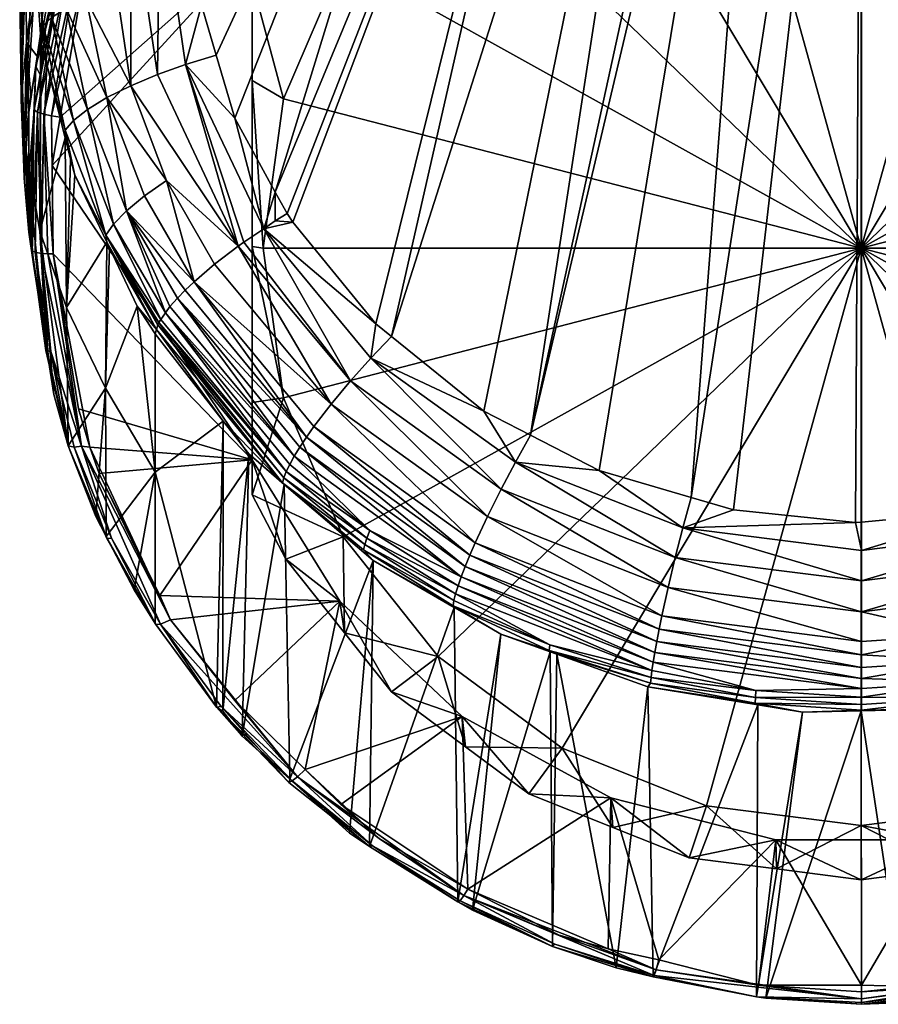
# Model space of a CAD drawing. Extents: x -0.027 to 0.027, y -0.227 to 0.027.
# Tile 1 of 77: x -0.015 to 0, y -0.227 to -0.209. Entities that reach past the tile are written whole.
import ezdxf

# ---------------------------------------------------------------- set-up
doc = ezdxf.new("R2010")
doc.units = 0
doc.layers.add('mesh', color=7, linetype='CONTINUOUS')

msp = doc.modelspace()

# ---------------------------------------------------------------- meshes
at = {"layer": 'mesh'}
mesh = msp.add_polyface(dxfattribs=at)
corners = [(-0.007209, -0.203436, 0.155577), (-0.006002, -0.203299, 0.153022), (-0.004487, -0.202693, 0.152859), (-0.007147, -0.204147, 0.153251), (-0.008487, -0.20514, 0.153519), (-0.009417, -0.205514, 0.15614), (-0.009336, -0.206208, 0.153807), (-0.010394, -0.207539, 0.154166), (-0.007639, -0.20614, 0.153071), (-0.005402, -0.204483, 0.152624), (-0.002797, -0.203441, 0.152343), (-0.003108, -0.202141, 0.15271), (-0.000002, -0.203086, 0.152247), (-0.000002, -0.213513, 0.15506), (-0.010086, -0.202431, 0.155313), (-0.011512, -0.203858, 0.155699), (-0.011687, -0.203183, 0.156492), (-0.011629, -0.203375, 0.155973), (-0.01085, -0.202418, 0.155717), (-0.009984, -0.201459, 0.156042), (-0.011657, -0.20305, 0.157071), (-0.010418, -0.201367, 0.157685), (-0.012184, -0.203183, 0.158524), (-0.007728, -0.198199, 0.178563), (-0.012173, -0.206312, 0.180594), (-0.012185, -0.204754, 0.18017), (-0.010266, -0.213043, 0.18239), (-0.01037, -0.212885, 0.182348), (-0.004638, -0.198173, 0.178669), (-0.011799, -0.204269, 0.15581), (-0.01266, -0.205504, 0.156144), (-0.010189, -0.20233, 0.155292), (-0.011299, -0.202987, 0.155727), (-0.012109, -0.203973, 0.156055), (-0.012046, -0.204068, 0.155874), (-0.010333, -0.202156, 0.155358), (-0.011938, -0.204166, 0.155811), (-0.010389, -0.202047, 0.155539), (-0.011916, -0.209122, 0.181345), (-0.012115, -0.206946, 0.180763), (-0.006183, -0.198186, 0.178616), (-0.011648, -0.210025, 0.181585), (-0.001891, -0.198149, 0.178763), (-0.005972, -0.216889, 0.183414), (-0.003092, -0.198159, 0.178721), (-0.001547, -0.19815, 0.178757), (0, -0.198156, 0.178733), (-0.003071, -0.218013, 0.183714)]
mesh.append_faces([[corners[k] for k in face] for face in [(0, 1, 2, 2), (0, 3, 1, 1), (0, 4, 3, 3), (5, 4, 0, 0), (6, 5, 7, 7), (6, 4, 5, 5), (8, 4, 6, 6), (9, 4, 8, 8), (9, 3, 4, 4), (9, 1, 3, 3), (10, 1, 9, 9), (10, 2, 1, 1), (10, 11, 2, 2), (12, 11, 10, 10), (13, 10, 9, 9), (13, 12, 10, 10), (14, 5, 0, 0), (15, 5, 14, 14), (16, 17, 18, 18), (19, 20, 16, 16), (21, 22, 20, 20), (23, 24, 25, 25), (26, 27, 28, 28), (5, 29, 30, 30), (15, 29, 5, 5), (15, 14, 31, 31), (17, 32, 18, 18), (17, 33, 32, 32), (34, 31, 35, 35), (36, 31, 34, 34), (29, 31, 36, 36), (29, 15, 31, 31), (35, 32, 34, 34), (37, 18, 32, 32), (23, 38, 39, 39), (40, 41, 38, 38), (42, 43, 44, 44), (45, 43, 42, 42), (46, 47, 45, 45)]])
mesh = msp.add_polyface(dxfattribs=at)
corners = [(-0.010394, -0.207539, 0.154166), (-0.011002, -0.208068, 0.156829), (-0.011002, -0.208702, 0.15448), (-0.009417, -0.205514, 0.15614), (-0.010802, -0.213513, 0.15506), (-0.011002, -0.21048, 0.154737), (-0.011002, -0.213483, 0.155172), (-0.010434, -0.210814, 0.154332), (-0.009355, -0.208299, 0.153654), (-0.007639, -0.20614, 0.153071), (-0.009336, -0.206208, 0.153807), (-0.000002, -0.213513, 0.15506), (-0.005402, -0.204483, 0.152624), (-0.011002, -0.217331, 0.159319), (-0.01266, -0.205504, 0.156144), (-0.010585, -0.213019, 0.182362), (-0.01037, -0.212885, 0.182348), (-0.010266, -0.213043, 0.18239), (-0.012204, -0.210194, 0.181562), (-0.011648, -0.210025, 0.181585), (-0.011311, -0.211159, 0.181887), (-0.010582, -0.212497, 0.182244), (-0.006183, -0.198186, 0.178616), (-0.004638, -0.198173, 0.178669), (-0.00877, -0.214876, 0.182878), (-0.009223, -0.215905, 0.182912), (-0.011149, -0.213399, 0.182292), (-0.010792, -0.213158, 0.182336), (-0.01125, -0.213475, 0.182249), (-0.008483, -0.215107, 0.182939), (-0.003092, -0.198159, 0.178721), (-0.006818, -0.216453, 0.183298), (-0.005972, -0.216889, 0.183414), (-0.001547, -0.19815, 0.178757), (-0.004732, -0.217528, 0.183585), (-0.003071, -0.218013, 0.183714), (0, -0.198156, 0.178733), (-0.00231, -0.218235, 0.183773)]
mesh.append_faces([[corners[k] for k in face] for face in [(0, 1, 2, 2), (0, 3, 1, 1), (4, 5, 6, 6), (7, 5, 4, 4), (7, 2, 5, 5), (8, 2, 7, 7), (8, 0, 2, 2), (9, 0, 8, 8), (9, 10, 0, 0), (11, 8, 7, 7), (11, 9, 8, 8), (12, 9, 11, 11), (7, 4, 11, 11), (1, 5, 2, 2), (1, 6, 5, 5), (13, 6, 1, 1), (3, 14, 1, 1), (15, 16, 17, 17), (18, 19, 20, 20), (16, 15, 21, 21), (22, 20, 19, 19), (22, 21, 20, 20), (23, 16, 21, 21), (23, 24, 17, 17), (25, 26, 27, 27), (25, 28, 26, 26), (27, 17, 24, 24), (15, 17, 27, 27), (21, 15, 27, 27), (27, 20, 21, 21), (27, 18, 20, 20), (26, 18, 27, 27), (23, 29, 24, 24), (30, 31, 29, 29), (30, 32, 31, 31), (33, 34, 32, 32), (33, 35, 34, 34), (36, 37, 35, 35)]])
mesh = msp.add_polyface(dxfattribs=at)
corners = [(-0.007209, -0.203436, 0.155577), (-0.004487, -0.202693, 0.152859), (-0.004526, -0.201969, 0.155177), (-0.006924, -0.200225, 0.154713), (-0.008078, -0.200935, 0.154907), (-0.005807, -0.199857, 0.154612), (-0.008165, -0.200799, 0.154877), (-0.008177, -0.200182, 0.155708), (-0.007162, -0.199859, 0.155028), (-0.006562, -0.199536, 0.154941), (-0.008144, -0.20039, 0.155171), (-0.006026, -0.199173, 0.155443), (-0.006132, -0.199057, 0.156024), (-0.008166, -0.200047, 0.156285), (-0.008397, -0.200159, 0.156315), (-0.005864, -0.198806, 0.156497), (-0.00829, -0.199883, 0.157002), (-0.008277, -0.199729, 0.157356), (-0.00583, -0.19853, 0.156965), (-0.008256, -0.199531, 0.157684), (-0.005847, -0.198685, 0.156741), (-0.00581, -0.198345, 0.157163), (-0.008227, -0.19928, 0.157971), (-0.004638, -0.198173, 0.178669), (-0.010582, -0.212497, 0.182244), (-0.006183, -0.198186, 0.178616), (-0.005862, -0.199708, 0.154579), (-0.008242, -0.200665, 0.154901), (-0.005937, -0.19949, 0.154635), (-0.007175, -0.199879, 0.154881), (-0.008309, -0.200479, 0.155196), (-0.005968, -0.199375, 0.154744), (-0.006013, -0.199365, 0.154894), (-0.008303, -0.20054, 0.154987), (-0.003457, -0.198574, 0.154676), (-0.003365, -0.199053, 0.154391), (-0.00343, -0.198757, 0.154433), (-0.003092, -0.198159, 0.178721), (-0.008483, -0.215107, 0.182939)]
mesh.append_faces([[corners[k] for k in face] for face in [(0, 1, 2, 2), (0, 3, 4, 4), (2, 3, 0, 0), (2, 5, 3, 3), (6, 4, 3, 3), (7, 8, 9, 9), (7, 10, 8, 8), (11, 7, 9, 9), (11, 12, 7, 7), (7, 13, 14, 14), (12, 13, 7, 7), (15, 13, 12, 12), (16, 13, 15, 15), (16, 14, 13, 13), (17, 18, 19, 19), (20, 18, 17, 17), (17, 16, 20, 20), (21, 22, 19, 19), (23, 24, 25, 25), (26, 27, 6, 6), (3, 5, 26, 26), (6, 3, 26, 26), (27, 26, 28, 28), (29, 10, 30, 30), (29, 8, 10, 10), (31, 8, 29, 29), (31, 9, 8, 8), (32, 9, 31, 31), (29, 27, 28, 28), (29, 33, 27, 27), (31, 34, 32, 32), (5, 35, 26, 26), (33, 29, 30, 30), (28, 31, 29, 29), (28, 36, 31, 31), (11, 9, 32, 32), (30, 10, 7, 7), (37, 38, 23, 23)]])
mesh = msp.add_polyface(dxfattribs=at)
corners = [(0.009412, -0.205524, 0.156105), (0.009332, -0.206208, 0.153807), (0.01039, -0.207539, 0.154166), (0.008483, -0.20514, 0.153519), (0.007205, -0.203443, 0.15555), (0.007143, -0.204147, 0.153251), (0.005998, -0.203299, 0.153022), (0.004522, -0.201974, 0.15516), (0.004483, -0.202693, 0.152859), (0.002793, -0.203441, 0.152343), (0.001526, -0.201941, 0.152656), (-0.000002, -0.203086, 0.152247), (0.003104, -0.202141, 0.15271), (0.005398, -0.204483, 0.152624), (0.007635, -0.20614, 0.153071), (0.009351, -0.208299, 0.153654), (-0.000002, -0.213513, 0.15506), (0.01043, -0.210814, 0.154332), (0.010798, -0.213513, 0.15506), (0.01043, -0.216212, 0.155789), (0.008601, -0.201172, 0.154937), (0.01037, -0.212885, 0.182348), (0.006183, -0.198181, 0.178634), (0.010577, -0.212489, 0.182242), (0.008764, -0.214881, 0.182879), (0.004637, -0.198175, 0.178659), (0.011443, -0.210833, 0.1818), (-0.000105, -0.218468, 0.183834), (0, -0.198156, 0.178733), (-0.000001, -0.218458, 0.183831), (-0.00231, -0.218235, 0.183773), (0.002423, -0.218228, 0.18377), (0.001545, -0.198163, 0.178708), (0.003074, -0.218038, 0.18372), (0.005972, -0.216886, 0.183413), (0.003091, -0.198169, 0.178684), (0.006815, -0.216455, 0.183298), (0.008545, -0.215058, 0.182926)]
mesh.append_faces([[corners[k] for k in face] for face in [(0, 1, 2, 2), (0, 3, 1, 1), (4, 3, 0, 0), (4, 5, 3, 3), (4, 6, 5, 5), (7, 6, 4, 4), (7, 8, 6, 6), (9, 10, 11, 11), (9, 8, 12, 12), (13, 8, 9, 9), (13, 6, 8, 8), (13, 5, 6, 6), (14, 5, 13, 13), (14, 3, 5, 5), (14, 1, 3, 3), (15, 1, 14, 14), (15, 2, 1, 1), (9, 11, 16, 16), (16, 17, 15, 15), (16, 18, 17, 17), (19, 18, 16, 16), (16, 13, 9, 9), (16, 14, 13, 13), (15, 14, 16, 16), (0, 20, 4, 4), (21, 22, 23, 23), (24, 25, 21, 21), (22, 26, 23, 23), (27, 28, 29, 29), (27, 30, 28, 28), (31, 32, 33, 33), (31, 28, 32, 32), (29, 28, 31, 31), (34, 32, 35, 35), (33, 32, 34, 34), (36, 35, 37, 37), (36, 34, 35, 35), (24, 37, 25, 25)]])
mesh = msp.add_polyface(dxfattribs=at)
corners = [(-0.013856, -0.206846, 0.1569), (-0.014355, -0.207911, 0.157734), (-0.014265, -0.208086, 0.157233), (-0.014576, -0.208365, 0.158471), (-0.014871, -0.210062, 0.158923), (-0.014338, -0.207755, 0.15831), (-0.013324, -0.205585, 0.157121), (-0.015039, -0.206712, 0.177693), (-0.015197, -0.20831, 0.167779), (-0.015197, -0.207875, 0.168053), (-0.01519, -0.209407, 0.166799), (-0.013995, -0.20901, 0.180403), (-0.014149, -0.207284, 0.179942), (-0.013699, -0.207163, 0.180298), (-0.014517, -0.207422, 0.179506), (-0.014359, -0.209178, 0.179976), (-0.014784, -0.207569, 0.179018), (-0.014622, -0.209345, 0.179493), (-0.014944, -0.207715, 0.178508), (-0.014779, -0.209503, 0.178987), (-0.014955, -0.207851, 0.178), (-0.014909, -0.208459, 0.178165), (-0.014821, -0.209645, 0.178485), (-0.014584, -0.207444, 0.160543), (-0.015088, -0.208304, 0.164159), (-0.015087, -0.206213, 0.166136), (-0.015074, -0.209789, 0.161681), (-0.014605, -0.206238, 0.162579), (-0.014219, -0.208642, 0.157017), (-0.013394, -0.206229, 0.156455), (-0.014346, -0.208585, 0.157088), (-0.01406, -0.208691, 0.157003), (-0.01321, -0.206344, 0.156377), (-0.014034, -0.20853, 0.156959), (-0.014763, -0.211092, 0.157713), (-0.014455, -0.208503, 0.157272), (-0.013495, -0.206128, 0.156635), (-0.014908, -0.210223, 0.158347), (-0.014718, -0.209459, 0.157601), (-0.015186, -0.209698, 0.166438), (-0.015176, -0.210293, 0.165703)]
mesh.append_faces([[corners[k] for k in face] for face in [(0, 1, 2, 2), (1, 3, 4, 4), (1, 5, 3, 3), (6, 5, 1, 1), (7, 8, 9, 9), (7, 10, 8, 8), (11, 12, 13, 13), (11, 14, 12, 12), (15, 14, 11, 11), (15, 16, 14, 14), (17, 16, 15, 15), (17, 18, 16, 16), (19, 18, 17, 17), (18, 20, 7, 7), (18, 21, 20, 20), (19, 21, 18, 18), (19, 22, 21, 21), (23, 3, 5, 5), (24, 8, 10, 10), (25, 8, 24, 24), (25, 9, 8, 8), (26, 27, 24, 24), (26, 23, 27, 27), (4, 3, 23, 23), (28, 29, 30, 30), (31, 32, 28, 28), (33, 32, 31, 31), (30, 34, 28, 28), (35, 0, 2, 2), (36, 0, 35, 35), (29, 35, 30, 30), (29, 36, 35, 35), (37, 38, 35, 35), (35, 1, 37, 37), (35, 2, 1, 1), (7, 39, 10, 10), (20, 39, 7, 7), (39, 40, 24, 24)]])
mesh = msp.add_polyface(dxfattribs=at)
corners = [(-0.011002, -0.208068, 0.156829), (-0.01307, -0.206408, 0.156387), (-0.014034, -0.20853, 0.156959), (-0.01266, -0.205504, 0.156144), (-0.014611, -0.212017, 0.157898), (-0.011002, -0.217331, 0.159319), (-0.014466, -0.211141, 0.157662), (-0.013579, -0.213503, 0.179504), (-0.013651, -0.216038, 0.170108), (-0.013627, -0.213401, 0.179477), (-0.013506, -0.213074, 0.180474), (-0.012649, -0.214796, 0.180657), (-0.013641, -0.213273, 0.179979), (-0.012728, -0.214979, 0.180159), (-0.012666, -0.206993, 0.180709), (-0.01271, -0.210375, 0.181437), (-0.013194, -0.207065, 0.180555), (-0.012204, -0.210194, 0.181562), (-0.013624, -0.210791, 0.180875), (-0.013193, -0.210577, 0.181206), (-0.012544, -0.212285, 0.181657), (-0.014227, -0.211205, 0.179984), (-0.013974, -0.211005, 0.180458), (-0.013272, -0.212835, 0.180939), (-0.012946, -0.212567, 0.181342), (-0.013699, -0.207163, 0.180298), (-0.013995, -0.20901, 0.180403), (-0.01406, -0.208691, 0.157003), (-0.01321, -0.206344, 0.156377), (-0.012115, -0.206946, 0.180763), (-0.011916, -0.209122, 0.181345), (-0.012045, -0.214117, 0.181751), (-0.012207, -0.21427, 0.181564), (-0.012346, -0.214416, 0.181352), (-0.012489, -0.214566, 0.181133), (-0.012568, -0.214679, 0.180898), (-0.011648, -0.210025, 0.181585), (-0.01125, -0.213475, 0.182249), (-0.01168, -0.213801, 0.182061), (-0.011149, -0.213399, 0.182292)]
mesh.append_faces([[corners[k] for k in face] for face in [(0, 1, 2, 2), (3, 1, 0, 0), (0, 4, 5, 5), (0, 6, 4, 4), (7, 8, 9, 9), (10, 11, 12, 12), (13, 9, 12, 12), (14, 15, 16, 16), (14, 17, 15, 15), (18, 19, 20, 20), (15, 19, 16, 16), (21, 10, 12, 12), (22, 23, 10, 10), (18, 23, 22, 22), (18, 24, 23, 23), (20, 24, 18, 18), (19, 25, 16, 16), (19, 26, 25, 25), (18, 26, 19, 19), (0, 2, 27, 27), (27, 6, 0, 0), (2, 1, 28, 28), (14, 29, 30, 30), (31, 23, 24, 24), (32, 23, 31, 31), (23, 33, 34, 34), (32, 33, 23, 23), (23, 35, 10, 10), (34, 35, 23, 23), (17, 30, 36, 36), (30, 17, 14, 14), (20, 37, 38, 38), (20, 19, 37, 37), (15, 37, 19, 19), (17, 37, 15, 15), (39, 37, 17, 17), (20, 31, 24, 24), (38, 31, 20, 20)]])
mesh = msp.add_polyface(dxfattribs=at)
corners = [(-0.014908, -0.210223, 0.158347), (-0.014825, -0.21038, 0.15785), (-0.014718, -0.209459, 0.157601), (-0.014871, -0.210062, 0.158923), (-0.014994, -0.21077, 0.159111), (-0.014355, -0.207911, 0.157734), (-0.015032, -0.210991, 0.15917), (-0.014955, -0.207851, 0.178), (-0.014909, -0.208459, 0.178165), (-0.015112, -0.211585, 0.166579), (-0.014821, -0.209645, 0.178485), (-0.014809, -0.209811, 0.17853), (-0.014834, -0.213204, 0.167585), (-0.015168, -0.210828, 0.165041), (-0.015176, -0.210293, 0.165703), (-0.014779, -0.209503, 0.178987), (-0.01471, -0.2102, 0.178633), (-0.013624, -0.210791, 0.180875), (-0.014359, -0.209178, 0.179976), (-0.013995, -0.20901, 0.180403), (-0.013974, -0.211005, 0.180458), (-0.014622, -0.209345, 0.179493), (-0.014227, -0.211205, 0.179984), (-0.014375, -0.211381, 0.179483), (-0.014375, -0.211517, 0.17898), (-0.015074, -0.209789, 0.161681), (-0.015121, -0.212054, 0.162797), (-0.015088, -0.208304, 0.164159), (-0.015114, -0.212243, 0.162452), (-0.014584, -0.207444, 0.160543), (-0.01406, -0.208691, 0.157003), (-0.014622, -0.21112, 0.157663), (-0.014466, -0.211141, 0.157662), (-0.014219, -0.208642, 0.157017), (-0.014763, -0.211092, 0.157713), (-0.014346, -0.208585, 0.157088), (-0.014877, -0.211054, 0.157815), (-0.014455, -0.208503, 0.157272), (-0.014939, -0.211012, 0.157948), (-0.015011, -0.213388, 0.159194), (-0.015186, -0.209698, 0.166438), (-0.01519, -0.209407, 0.166799)]
mesh.append_faces([[corners[k] for k in face] for face in [(0, 1, 2, 2), (0, 3, 4, 4), (0, 5, 3, 3), (4, 6, 0, 0), (7, 8, 9, 9), (10, 9, 8, 8), (11, 12, 10, 10), (9, 13, 14, 14), (15, 16, 11, 11), (11, 10, 15, 15), (17, 18, 19, 19), (20, 18, 17, 17), (20, 21, 18, 18), (22, 21, 20, 20), (22, 15, 21, 21), (23, 15, 22, 22), (23, 16, 15, 15), (24, 16, 23, 23), (25, 13, 26, 26), (27, 13, 25, 25), (27, 14, 13, 13), (6, 25, 28, 28), (4, 25, 6, 6), (4, 3, 25, 25), (3, 29, 25, 25), (30, 31, 32, 32), (33, 31, 30, 30), (33, 34, 31, 31), (35, 36, 34, 34), (37, 1, 38, 38), (37, 2, 1, 1), (35, 37, 36, 36), (38, 36, 37, 37), (38, 1, 0, 0), (39, 38, 0, 0), (9, 40, 7, 7), (14, 40, 9, 9), (27, 41, 40, 40)]])
mesh = msp.add_polyface(dxfattribs=at)
corners = [(-0.014611, -0.212017, 0.157898), (-0.014466, -0.211141, 0.157662), (-0.014622, -0.21112, 0.157663), (-0.014908, -0.210223, 0.158347), (-0.015032, -0.210991, 0.15917), (-0.015033, -0.213219, 0.159768), (-0.014821, -0.209645, 0.178485), (-0.014834, -0.213204, 0.167585), (-0.015112, -0.211585, 0.166579), (-0.014351, -0.214579, 0.169138), (-0.014278, -0.211903, 0.179082), (-0.014204, -0.212191, 0.179158), (-0.014375, -0.211517, 0.17898), (-0.01471, -0.2102, 0.178633), (-0.014809, -0.209811, 0.17853), (-0.013627, -0.213401, 0.179477), (-0.015121, -0.212054, 0.162797), (-0.015168, -0.210828, 0.165041), (-0.015114, -0.212243, 0.162452), (-0.014949, -0.213799, 0.158774), (-0.013641, -0.213273, 0.179979), (-0.014375, -0.211381, 0.179483), (-0.014227, -0.211205, 0.179984), (-0.013974, -0.211005, 0.180458), (-0.013506, -0.213074, 0.180474), (-0.015074, -0.209789, 0.161681), (-0.014877, -0.211054, 0.157815), (-0.014973, -0.213558, 0.158605), (-0.014918, -0.213584, 0.158499), (-0.014802, -0.213606, 0.15839), (-0.014763, -0.211092, 0.157713), (-0.014692, -0.213613, 0.15834), (-0.014592, -0.213611, 0.158326), (-0.014939, -0.211012, 0.157948), (-0.01502, -0.212057, 0.158302), (-0.014711, -0.215318, 0.159188), (-0.015011, -0.213388, 0.159194)]
mesh.append_faces([[corners[k] for k in face] for face in [(0, 1, 2, 2), (3, 4, 5, 5), (6, 7, 8, 8), (9, 10, 11, 11), (9, 12, 10, 10), (7, 12, 9, 9), (7, 13, 12, 12), (14, 13, 7, 7), (15, 9, 11, 11), (8, 16, 17, 17), (8, 18, 16, 16), (5, 18, 8, 8), (19, 5, 8, 8), (20, 15, 11, 11), (10, 12, 21, 21), (21, 11, 10, 10), (21, 20, 11, 11), (22, 20, 21, 21), (23, 24, 22, 22), (25, 16, 18, 18), (4, 18, 5, 5), (26, 27, 28, 28), (26, 29, 30, 30), (26, 28, 29, 29), (31, 30, 29, 29), (32, 30, 31, 31), (32, 2, 30, 30), (32, 0, 2, 2), (27, 33, 34, 34), (27, 26, 33, 33), (35, 27, 19, 19), (36, 27, 34, 34), (34, 33, 36, 36), (3, 5, 36, 36), (19, 27, 36, 36), (35, 8, 7, 7), (19, 8, 35, 35), (36, 5, 19, 19)]])
mesh = msp.add_polyface(dxfattribs=at)
corners = [(-0.013627, -0.213401, 0.179477), (-0.013651, -0.216038, 0.170108), (-0.014351, -0.214579, 0.169138), (-0.013075, -0.214559, 0.179782), (-0.013579, -0.213503, 0.179504), (-0.012753, -0.217559, 0.170655), (-0.012753, -0.21506, 0.179916), (-0.014834, -0.213204, 0.167585), (-0.01458, -0.216151, 0.159415), (-0.014676, -0.215539, 0.159248), (-0.013641, -0.213273, 0.179979), (-0.012687, -0.21485, 0.180543), (-0.012701, -0.214895, 0.180408), (-0.012649, -0.214796, 0.180657), (-0.012728, -0.214979, 0.180159), (-0.011002, -0.217331, 0.159319), (-0.014592, -0.213611, 0.158326), (-0.014135, -0.21641, 0.159077), (-0.014611, -0.212017, 0.157898), (-0.01432, -0.217082, 0.159594), (-0.01393, -0.217102, 0.159263), (-0.014083, -0.217089, 0.159287), (-0.014692, -0.213613, 0.15834), (-0.014802, -0.213606, 0.15839), (-0.014636, -0.215375, 0.158916), (-0.014711, -0.215318, 0.159188), (-0.014725, -0.215356, 0.159048), (-0.014213, -0.217105, 0.159383), (-0.014918, -0.213584, 0.158499), (-0.014973, -0.213558, 0.158605), (-0.013541, -0.21875, 0.159825), (-0.013622, -0.218752, 0.159967), (-0.013634, -0.21872, 0.16011), (-0.013823, -0.21836, 0.160014), (-0.013506, -0.213074, 0.180474), (-0.012568, -0.214679, 0.180898)]
mesh.append_faces([[corners[k] for k in face] for face in [(0, 1, 2, 2), (3, 1, 4, 4), (3, 5, 1, 1), (6, 5, 3, 3), (7, 8, 9, 9), (10, 11, 12, 12), (10, 13, 11, 11), (3, 14, 6, 6), (3, 4, 14, 14), (14, 10, 12, 12), (4, 0, 14, 14), (15, 16, 17, 17), (15, 18, 16, 16), (19, 9, 8, 8), (16, 20, 17, 17), (16, 21, 20, 20), (22, 21, 16, 16), (23, 21, 22, 22), (23, 24, 21, 21), (19, 25, 9, 9), (19, 26, 25, 25), (24, 27, 21, 21), (28, 29, 26, 26), (26, 24, 28, 28), (19, 24, 26, 26), (19, 27, 24, 24), (26, 29, 25, 25), (23, 28, 24, 24), (27, 30, 21, 21), (19, 31, 27, 27), (5, 32, 1, 1), (7, 19, 8, 8), (2, 19, 7, 7), (1, 19, 2, 2), (1, 33, 19, 19), (32, 33, 1, 1), (25, 7, 9, 9), (34, 35, 13, 13)]])
mesh = msp.add_polyface(dxfattribs=at)
corners = [(-0.011002, -0.217963, 0.156979), (-0.009355, -0.218726, 0.156467), (-0.010434, -0.216212, 0.155789), (-0.011002, -0.216297, 0.156307), (-0.011002, -0.213483, 0.155172), (-0.010802, -0.213513, 0.15506), (-0.011002, -0.217331, 0.159319), (-0.012753, -0.217559, 0.170655), (-0.012753, -0.21506, 0.179916), (-0.011522, -0.216636, 0.180334), (-0.012728, -0.214979, 0.180159), (-0.010453, -0.217751, 0.180896), (-0.012701, -0.214895, 0.180408), (-0.011061, -0.217226, 0.18049), (-0.010421, -0.217782, 0.180638), (-0.010428, -0.217658, 0.181144), (-0.012687, -0.21485, 0.180543), (-0.010385, -0.217546, 0.18139), (-0.012649, -0.214796, 0.180657), (-0.006754, -0.218359, 0.18328), (-0.009574, -0.216325, 0.182738), (-0.009223, -0.215905, 0.182912), (-0.006974, -0.218833, 0.183015), (-0.009887, -0.216733, 0.182456), (-0.00707, -0.219053, 0.182844), (-0.010022, -0.216924, 0.182277), (-0.01393, -0.217102, 0.159263), (-0.013761, -0.217581, 0.159391), (-0.014135, -0.21641, 0.159077), (-0.012045, -0.214117, 0.181751), (-0.010322, -0.217416, 0.181631), (-0.012568, -0.214679, 0.180898), (-0.010241, -0.217268, 0.181861), (-0.012207, -0.21427, 0.181564), (-0.012346, -0.214416, 0.181352), (-0.010141, -0.217103, 0.182078), (-0.012489, -0.214566, 0.181133), (-0.01125, -0.213475, 0.182249), (-0.01168, -0.213801, 0.182061), (-0.010792, -0.213158, 0.182336), (-0.008855, -0.215497, 0.182977), (-0.00877, -0.214876, 0.182878), (-0.008483, -0.215107, 0.182939)]
mesh.append_faces([[corners[k] for k in face] for face in [(0, 1, 2, 2), (2, 3, 0, 0), (2, 4, 3, 3), (5, 4, 2, 2), (6, 3, 4, 4), (0, 3, 6, 6), (7, 8, 9, 9), (10, 9, 8, 8), (10, 11, 9, 9), (12, 11, 10, 10), (11, 13, 9, 9), (11, 14, 13, 13), (15, 12, 16, 16), (15, 11, 12, 12), (16, 17, 15, 15), (16, 18, 17, 17), (19, 20, 21, 21), (22, 23, 20, 20), (24, 25, 23, 23), (26, 27, 6, 6), (28, 26, 6, 6), (20, 23, 29, 29), (30, 31, 32, 32), (25, 33, 29, 29), (25, 34, 33, 33), (35, 34, 25, 25), (32, 34, 35, 35), (32, 36, 34, 34), (31, 36, 32, 32), (25, 29, 23, 23), (20, 37, 21, 21), (20, 38, 37, 37), (29, 38, 20, 20), (21, 39, 40, 40), (40, 41, 42, 42), (39, 41, 40, 40), (17, 31, 30, 30), (18, 31, 17, 17)]])
mesh = msp.add_polyface(dxfattribs=at)
corners = [(-0.000002, -0.213513, 0.15506), (-0.010434, -0.216212, 0.155789), (-0.009355, -0.218726, 0.156467), (-0.010802, -0.213513, 0.15506), (-0.007224, -0.219444, 0.182441), (-0.007282, -0.219609, 0.182215), (-0.008877, -0.218609, 0.181948), (-0.00893, -0.218746, 0.18171), (-0.007326, -0.219752, 0.181978), (-0.008968, -0.218863, 0.181465), (-0.007356, -0.219873, 0.181734), (-0.007374, -0.219972, 0.181487), (-0.00899, -0.218959, 0.181217), (-0.005623, -0.220678, 0.181948), (-0.003784, -0.22114, 0.182347), (-0.003761, -0.220988, 0.182582), (-0.007153, -0.219258, 0.182652), (-0.003731, -0.220811, 0.182805), (-0.00707, -0.219053, 0.182844), (-0.003695, -0.220612, 0.183012), (-0.006974, -0.218833, 0.183015), (-0.003651, -0.220392, 0.183201), (-0.006754, -0.218359, 0.18328), (-0.003602, -0.220153, 0.183366), (-0.006506, -0.217864, 0.183434), (-0.003488, -0.219637, 0.18362), (-0.006247, -0.217377, 0.183478), (-0.00336, -0.219095, 0.183761), (-0.008855, -0.215497, 0.182977), (-0.006818, -0.216453, 0.183298), (-0.009223, -0.215905, 0.182912), (-0.009574, -0.216325, 0.182738), (-0.009887, -0.216733, 0.182456), (-0.010022, -0.216924, 0.182277), (-0.010141, -0.217103, 0.182078), (-0.010241, -0.217268, 0.181861), (-0.005637, -0.220779, 0.181702), (-0.005621, -0.220803, 0.181442), (-0.00651, -0.220485, 0.181357), (-0.005501, -0.220846, 0.181453), (-0.00735, -0.219999, 0.181228), (-0.008881, -0.224318, 0.16153), (-0.008818, -0.21915, 0.181002), (-0.008483, -0.215107, 0.182939), (-0.005972, -0.216889, 0.183414), (-0.004732, -0.217528, 0.183585)]
mesh.append_faces([[corners[k] for k in face] for face in [(0, 1, 2, 2), (0, 3, 1, 1), (4, 5, 6, 6), (7, 5, 8, 8), (7, 6, 5, 5), (9, 8, 10, 10), (9, 7, 8, 8), (10, 11, 12, 12), (10, 13, 11, 11), (8, 13, 10, 10), (8, 14, 13, 13), (5, 14, 8, 8), (4, 15, 5, 5), (16, 17, 4, 4), (18, 19, 16, 16), (20, 21, 18, 18), (22, 23, 20, 20), (24, 25, 22, 22), (26, 27, 24, 24), (26, 28, 29, 29), (24, 28, 26, 26), (24, 30, 28, 28), (22, 30, 24, 24), (20, 31, 22, 22), (18, 32, 20, 20), (16, 33, 18, 18), (4, 34, 16, 16), (6, 35, 4, 4), (36, 37, 38, 38), (36, 39, 37, 37), (11, 38, 40, 40), (11, 36, 38, 38), (13, 36, 11, 11), (41, 42, 40, 40), (11, 40, 42, 42), (28, 43, 29, 29), (26, 44, 45, 45), (26, 29, 44, 44)]])
mesh = msp.add_polyface(dxfattribs=at)
corners = [(-0.000002, -0.213513, 0.15506), (-0.005402, -0.222543, 0.157497), (-0.002797, -0.223585, 0.157778), (-0.007639, -0.220886, 0.15705), (-0.009355, -0.218726, 0.156467), (-0.003226, -0.21856, 0.183792), (-0.00231, -0.218235, 0.183773), (-0.000105, -0.218468, 0.183834), (-0.003799, -0.221266, 0.182105), (-0.003809, -0.221368, 0.181859), (-0.005637, -0.220779, 0.181702), (-0.001915, -0.221627, 0.182201), (-0.001907, -0.221499, 0.182443), (-0.007282, -0.219609, 0.182215), (-0.003761, -0.220988, 0.182582), (-0.003784, -0.22114, 0.182347), (-0.007224, -0.219444, 0.182441), (-0.003731, -0.220811, 0.182805), (-0.007153, -0.219258, 0.182652), (-0.003695, -0.220612, 0.183012), (-0.00707, -0.219053, 0.182844), (-0.003651, -0.220392, 0.183201), (-0.006974, -0.218833, 0.183015), (-0.003602, -0.220153, 0.183366), (-0.006754, -0.218359, 0.18328), (-0.003488, -0.219637, 0.18362), (-0.006506, -0.217864, 0.183434), (-0.00336, -0.219095, 0.183761), (-0.006247, -0.217377, 0.183478), (-0.004732, -0.217528, 0.183585), (-0.005501, -0.220846, 0.181453), (-0.003855, -0.221435, 0.18161), (-0.005623, -0.220678, 0.181948), (0, -0.221466, 0.182709), (0, -0.221286, 0.182931), (0, -0.221082, 0.183138), (0, -0.220856, 0.183324), (0, -0.220612, 0.183488), (0, -0.220081, 0.183738), (0, -0.219522, 0.183875), (0, -0.21897, 0.183902), (-0.003071, -0.218013, 0.183714)]
mesh.append_faces([[corners[k] for k in face] for face in [(0, 1, 2, 2), (0, 3, 1, 1), (4, 3, 0, 0), (5, 6, 7, 7), (8, 9, 10, 10), (8, 11, 9, 9), (12, 11, 8, 8), (13, 14, 15, 15), (16, 17, 14, 14), (18, 19, 17, 17), (20, 21, 19, 19), (22, 23, 21, 21), (24, 25, 23, 23), (26, 27, 25, 25), (28, 5, 27, 27), (29, 5, 28, 28), (9, 30, 10, 10), (9, 31, 30, 30), (32, 8, 10, 10), (15, 8, 32, 32), (15, 12, 8, 8), (14, 12, 15, 15), (14, 33, 12, 12), (17, 33, 14, 14), (17, 34, 33, 33), (19, 34, 17, 17), (19, 35, 34, 34), (21, 35, 19, 19), (21, 36, 35, 35), (23, 36, 21, 21), (23, 37, 36, 36), (25, 37, 23, 23), (25, 38, 37, 37), (27, 38, 25, 25), (5, 39, 27, 27), (7, 40, 5, 5), (5, 41, 6, 6), (29, 41, 5, 5)]])
mesh = msp.add_polyface(dxfattribs=at)
corners = [(-0.000002, -0.213513, 0.15506), (0.002793, -0.223585, 0.157778), (0.005398, -0.222543, 0.157497), (-0.000002, -0.22394, 0.157874), (-0.002797, -0.223585, 0.157778), (0.007635, -0.220886, 0.15705), (0.002423, -0.218228, 0.18377), (0.003226, -0.21856, 0.183792), (0, -0.21897, 0.183902), (0, -0.219522, 0.183875), (0.00336, -0.219095, 0.183761), (0.001815, -0.220495, 0.183457), (0, -0.220612, 0.183488), (0, -0.220081, 0.183738), (0.003488, -0.219637, 0.18362), (0.001862, -0.220963, 0.183106), (0, -0.221082, 0.183138), (0, -0.220856, 0.183324), (0, -0.221286, 0.182931), (0.001896, -0.221345, 0.182677), (0.003602, -0.220153, 0.183366), (0.004529, -0.221244, 0.181559), (0.003801, -0.221398, 0.1816), (0.0038, -0.221267, 0.182105), (0.003695, -0.220612, 0.183012), (0.003761, -0.220988, 0.182582), (0.001915, -0.221627, 0.182201), (0, -0.22175, 0.182234), (0, -0.221853, 0.181988), (0, -0.221621, 0.182475), (0, -0.221466, 0.182709), (-0.00336, -0.219095, 0.183761), (-0.003226, -0.21856, 0.183792), (-0.000001, -0.218458, 0.183831), (0.003074, -0.218038, 0.18372), (0.004571, -0.217601, 0.183603), (0.001918, -0.221795, 0.181706), (0.001762, -0.221828, 0.181715), (-0.000105, -0.218468, 0.183834)]
mesh.append_faces([[corners[k] for k in face] for face in [(0, 1, 2, 2), (0, 3, 1, 1), (4, 3, 0, 0), (2, 5, 0, 0), (6, 7, 8, 8), (9, 7, 10, 10), (9, 8, 7, 7), (11, 12, 13, 13), (10, 13, 9, 9), (10, 14, 13, 13), (15, 16, 17, 17), (15, 18, 16, 16), (19, 18, 15, 15), (11, 17, 12, 12), (11, 15, 17, 17), (20, 15, 11, 11), (21, 22, 23, 23), (24, 15, 20, 20), (24, 19, 15, 15), (25, 19, 24, 24), (25, 26, 19, 19), (23, 26, 25, 25), (14, 11, 13, 13), (14, 20, 11, 11), (27, 26, 28, 28), (29, 26, 27, 27), (29, 19, 26, 26), (30, 19, 29, 29), (30, 18, 19, 19), (31, 9, 13, 13), (32, 8, 9, 9), (6, 8, 33, 33), (34, 7, 6, 6), (7, 34, 35, 35), (26, 36, 37, 37), (23, 36, 26, 26), (22, 36, 23, 23), (38, 33, 8, 8)]])
mesh = msp.add_polyface(dxfattribs=at)
corners = [(0.005398, -0.222543, 0.157497), (0.008483, -0.221525, 0.15794), (0.007635, -0.220886, 0.15705), (-0.000002, -0.213513, 0.15506), (0.009351, -0.218726, 0.156467), (0.01043, -0.216212, 0.155789), (0.00595, -0.225972, 0.162021), (0.005617, -0.220799, 0.181441), (0.007146, -0.220173, 0.181274), (0.003226, -0.21856, 0.183792), (0.004571, -0.217601, 0.183603), (0.006246, -0.217378, 0.183478), (0.00336, -0.219095, 0.183761), (0.006506, -0.217864, 0.183434), (0.003488, -0.219637, 0.18362), (0.006754, -0.218359, 0.183279), (0.009223, -0.215905, 0.182912), (0.0038, -0.221267, 0.182105), (0.005623, -0.220678, 0.181948), (0.004529, -0.221244, 0.181559), (0.005566, -0.220406, 0.182427), (0.003761, -0.220988, 0.182582), (0.005468, -0.22004, 0.18286), (0.003695, -0.220612, 0.183012), (0.005331, -0.219596, 0.183218), (0.003602, -0.220153, 0.183366), (0.008721, -0.218275, 0.18239), (0.007282, -0.219609, 0.182215), (0.007153, -0.219258, 0.182652), (0.009574, -0.216325, 0.182738), (0.006974, -0.218833, 0.183015), (0.005498, -0.220847, 0.181453), (0.007356, -0.219873, 0.181734), (0.007367, -0.22003, 0.181236), (0.00727, -0.225278, 0.161832), (0.005972, -0.216886, 0.183413), (0.006815, -0.216455, 0.183298), (0.008545, -0.215058, 0.182926), (0.003074, -0.218038, 0.18372)]
mesh.append_faces([[corners[k] for k in face] for face in [(0, 1, 2, 2), (3, 4, 5, 5), (3, 2, 4, 4), (6, 7, 8, 8), (9, 10, 11, 11), (12, 11, 13, 13), (12, 9, 11, 11), (13, 14, 12, 12), (13, 15, 14, 14), (16, 15, 13, 13), (17, 18, 19, 19), (17, 20, 18, 18), (21, 20, 17, 17), (21, 22, 20, 20), (23, 22, 21, 21), (23, 24, 22, 22), (25, 24, 23, 23), (26, 27, 28, 28), (29, 30, 15, 15), (18, 31, 19, 19), (18, 7, 31, 31), (8, 7, 18, 18), (15, 25, 14, 14), (15, 24, 25, 25), (30, 24, 15, 15), (30, 22, 24, 24), (28, 22, 30, 30), (28, 20, 22, 22), (27, 20, 28, 28), (27, 18, 20, 20), (32, 18, 27, 27), (32, 8, 18, 18), (33, 8, 32, 32), (34, 8, 33, 33), (11, 10, 35, 35), (11, 36, 37, 37), (35, 36, 11, 11), (35, 10, 38, 38)]])
mesh = msp.add_polyface(dxfattribs=at)
corners = [(-0.010394, -0.219125, 0.157292), (-0.011002, -0.217963, 0.156979), (-0.011002, -0.217331, 0.159319), (-0.009417, -0.219886, 0.160002), (-0.009336, -0.220457, 0.157652), (-0.009355, -0.218726, 0.156467), (-0.012668, -0.219785, 0.159981), (-0.013761, -0.217581, 0.159391), (-0.011182, -0.222322, 0.161074), (-0.011061, -0.217226, 0.18049), (-0.010421, -0.217782, 0.180638), (-0.01153, -0.221872, 0.160954), (-0.011522, -0.216636, 0.180334), (-0.010385, -0.217546, 0.18139), (-0.008877, -0.218609, 0.181948), (-0.00893, -0.218746, 0.18171), (-0.00899, -0.218959, 0.181217), (-0.010453, -0.217751, 0.180896), (-0.008968, -0.218863, 0.181465), (-0.010428, -0.217658, 0.181144), (-0.007356, -0.219873, 0.181734), (-0.007153, -0.219258, 0.182652), (-0.010141, -0.217103, 0.182078), (-0.010022, -0.216924, 0.182277), (-0.007224, -0.219444, 0.182441), (-0.010241, -0.217268, 0.181861), (-0.010322, -0.217416, 0.181631), (-0.012473, -0.220224, 0.160108), (-0.01393, -0.217102, 0.159263), (-0.014083, -0.217089, 0.159287), (-0.012654, -0.220304, 0.160241), (-0.012754, -0.22029, 0.160531), (-0.013634, -0.21872, 0.16011), (-0.013129, -0.21968, 0.160368), (-0.013622, -0.218752, 0.159967), (-0.012742, -0.22031, 0.160429), (-0.013541, -0.21875, 0.159825), (-0.014213, -0.217105, 0.159383), (-0.01432, -0.217082, 0.159594), (-0.013823, -0.21836, 0.160014), (-0.011644, -0.221804, 0.16086), (-0.012753, -0.217559, 0.170655), (-0.008818, -0.21915, 0.181002), (-0.007374, -0.219972, 0.181487)]
mesh.append_faces([[corners[k] for k in face] for face in [(0, 1, 2, 2), (3, 0, 2, 2), (3, 4, 0, 0), (5, 0, 4, 4), (1, 0, 5, 5), (6, 2, 7, 7), (6, 3, 2, 2), (8, 9, 10, 10), (11, 12, 9, 9), (13, 14, 15, 15), (16, 10, 17, 17), (18, 17, 19, 19), (18, 16, 17, 17), (20, 16, 18, 18), (19, 15, 18, 18), (19, 13, 15, 15), (21, 22, 23, 23), (24, 25, 22, 22), (14, 26, 25, 25), (13, 26, 14, 14), (7, 27, 6, 6), (28, 27, 7, 7), (29, 27, 28, 28), (27, 29, 30, 30), (31, 32, 33, 33), (31, 34, 32, 32), (34, 35, 36, 36), (31, 35, 34, 34), (35, 30, 36, 36), (29, 36, 30, 30), (37, 34, 36, 36), (38, 32, 34, 34), (39, 32, 38, 38), (40, 41, 12, 12), (41, 33, 32, 32), (31, 33, 41, 41), (16, 42, 10, 10), (16, 43, 42, 42)]])
mesh = msp.add_polyface(dxfattribs=at)
corners = [(-0.009417, -0.219886, 0.160002), (-0.008487, -0.221525, 0.15794), (-0.009336, -0.220457, 0.157652), (-0.007209, -0.221967, 0.160557), (-0.007639, -0.220886, 0.15705), (-0.009355, -0.218726, 0.156467), (-0.01153, -0.221872, 0.160954), (-0.011061, -0.217226, 0.18049), (-0.011182, -0.222322, 0.161074), (-0.008705, -0.224171, 0.161158), (-0.009398, -0.223562, 0.16099), (-0.010043, -0.222929, 0.160821), (-0.007105, -0.225089, 0.161396), (-0.010181, -0.22306, 0.160884), (-0.010276, -0.223132, 0.160996), (-0.00883, -0.224307, 0.161309), (-0.011557, -0.221791, 0.160638), (-0.011314, -0.221682, 0.160488), (-0.007176, -0.225204, 0.161455), (-0.012654, -0.220304, 0.160241), (-0.012473, -0.220224, 0.160108), (-0.010319, -0.223102, 0.161282), (-0.011644, -0.221804, 0.16086), (-0.008881, -0.224318, 0.16153), (-0.010338, -0.22316, 0.161144), (-0.012742, -0.22031, 0.160429), (-0.012754, -0.22029, 0.160531), (-0.009241, -0.224077, 0.161542), (-0.012668, -0.219785, 0.159981), (-0.008818, -0.21915, 0.181002), (-0.010421, -0.217782, 0.180638), (-0.011522, -0.216636, 0.180334), (-0.012753, -0.217559, 0.170655)]
mesh.append_faces([[corners[k] for k in face] for face in [(0, 1, 2, 2), (3, 1, 0, 0), (4, 2, 1, 1), (5, 2, 4, 4), (6, 7, 8, 8), (9, 10, 11, 11), (9, 12, 10, 10), (13, 14, 15, 15), (16, 14, 13, 13), (13, 11, 17, 17), (13, 9, 11, 11), (18, 9, 13, 13), (13, 19, 16, 16), (13, 20, 19, 19), (17, 20, 13, 13), (21, 22, 8, 8), (6, 8, 22, 22), (14, 23, 15, 15), (14, 24, 23, 23), (16, 24, 14, 14), (22, 25, 26, 26), (19, 25, 22, 22), (23, 21, 27, 27), (24, 21, 23, 23), (24, 22, 21, 21), (16, 22, 24, 24), (16, 19, 22, 22), (20, 0, 28, 28), (0, 11, 3, 3), (0, 17, 11, 11), (20, 17, 0, 0), (11, 10, 3, 3), (27, 29, 23, 23), (21, 29, 27, 27), (21, 30, 29, 29), (8, 30, 21, 21), (22, 31, 6, 6), (26, 32, 22, 22)]])
mesh = msp.add_polyface(dxfattribs=at)
corners = [(-0.007209, -0.221967, 0.160557), (-0.007147, -0.222517, 0.158208), (-0.008487, -0.221525, 0.15794), (-0.006002, -0.223366, 0.158437), (-0.004526, -0.223437, 0.160946), (-0.004487, -0.223972, 0.1586), (-0.003108, -0.224523, 0.158749), (-0.005402, -0.222543, 0.157497), (-0.007639, -0.220886, 0.15705), (-0.004428, -0.22651, 0.162186), (-0.005501, -0.220846, 0.181453), (-0.003855, -0.221435, 0.18161), (-0.007022, -0.225469, 0.161912), (-0.00651, -0.220485, 0.181357), (-0.005621, -0.220803, 0.181442), (-0.007176, -0.225204, 0.161455), (-0.007242, -0.225297, 0.161571), (-0.005536, -0.226081, 0.161779), (-0.00883, -0.224307, 0.161309), (-0.010181, -0.22306, 0.160884), (-0.003741, -0.226651, 0.161928), (-0.003707, -0.226546, 0.161808), (-0.005458, -0.22592, 0.161622), (-0.004574, -0.226164, 0.161679), (-0.007105, -0.225089, 0.161396), (-0.008705, -0.224171, 0.161158), (-0.005577, -0.226127, 0.16201), (-0.003761, -0.22667, 0.162149), (-0.007284, -0.225316, 0.161796), (-0.008881, -0.224318, 0.16153), (-0.009398, -0.223562, 0.16099), (-0.00735, -0.219999, 0.181228)]
mesh.append_faces([[corners[k] for k in face] for face in [(0, 1, 2, 2), (0, 3, 1, 1), (4, 3, 0, 0), (4, 5, 3, 3), (4, 6, 5, 5), (7, 3, 5, 5), (7, 1, 3, 3), (8, 1, 7, 7), (8, 2, 1, 1), (9, 10, 11, 11), (12, 13, 14, 14), (15, 16, 17, 17), (15, 18, 16, 16), (19, 18, 15, 15), (20, 15, 17, 17), (21, 15, 20, 20), (21, 22, 15, 15), (21, 23, 22, 22), (15, 24, 25, 25), (22, 24, 15, 15), (23, 24, 22, 22), (26, 9, 27, 27), (28, 12, 26, 26), (17, 27, 20, 20), (17, 26, 27, 27), (16, 26, 17, 17), (16, 28, 26, 26), (18, 28, 16, 16), (18, 29, 28, 28), (4, 24, 23, 23), (0, 24, 4, 4), (0, 30, 24, 24), (26, 10, 9, 9), (26, 14, 10, 10), (12, 14, 26, 26), (28, 13, 12, 12), (28, 31, 13, 13), (29, 31, 28, 28)]])
mesh = msp.add_polyface(dxfattribs=at)
corners = [(-0.001544, -0.224197, 0.161145), (-0.003108, -0.224523, 0.158749), (-0.004526, -0.223437, 0.160946), (-0.001531, -0.224724, 0.158803), (-0.000002, -0.224918, 0.158855), (-0.002797, -0.223585, 0.157778), (-0.000002, -0.22394, 0.157874), (-0.004487, -0.223972, 0.1586), (-0.005402, -0.222543, 0.157497), (-0.003658, -0.226363, 0.161731), (-0.004574, -0.226164, 0.161679), (-0.000002, -0.221869, 0.181726), (-0.001727, -0.22706, 0.162329), (-0.001062, -0.221894, 0.181732), (-0.001915, -0.221627, 0.182201), (-0.00192, -0.22173, 0.181955), (-0.003809, -0.221368, 0.181859), (0, -0.22175, 0.182234), (0, -0.221621, 0.182475), (-0.001907, -0.221499, 0.182443), (0, -0.221466, 0.182709), (-0.003855, -0.221435, 0.18161), (0, -0.221853, 0.181988), (-0.001859, -0.226824, 0.161858), (-0.003707, -0.226546, 0.161808), (-0.000001, -0.227068, 0.161979), (-0.003741, -0.226651, 0.161928), (-0.001892, -0.227032, 0.162094), (-0.003761, -0.22667, 0.162149), (0, -0.227165, 0.162316), (-0.001897, -0.227033, 0.162247), (0, -0.227168, 0.162201), (0.000001, -0.226821, 0.161847), (-0.001872, -0.221761, 0.181697), (-0.004428, -0.22651, 0.162186)]
mesh.append_faces([[corners[k] for k in face] for face in [(0, 1, 2, 2), (0, 3, 1, 1), (0, 4, 3, 3), (5, 3, 6, 6), (5, 1, 3, 3), (5, 7, 1, 1), (8, 7, 5, 5), (2, 9, 0, 0), (2, 10, 9, 9), (11, 12, 13, 13), (14, 15, 16, 16), (14, 17, 15, 15), (18, 17, 14, 14), (19, 18, 14, 14), (20, 18, 19, 19), (15, 21, 16, 16), (15, 22, 13, 13), (17, 22, 15, 15), (23, 9, 24, 24), (25, 26, 27, 27), (25, 24, 26, 26), (25, 23, 24, 24), (9, 10, 24, 24), (26, 28, 27, 27), (29, 30, 12, 12), (29, 31, 30, 30), (30, 27, 28, 28), (31, 27, 30, 30), (0, 23, 32, 32), (0, 9, 23, 23), (33, 30, 28, 28), (13, 30, 33, 33), (13, 12, 30, 30), (11, 29, 12, 12), (28, 21, 33, 33), (34, 21, 28, 28), (15, 33, 21, 21), (15, 13, 33, 33)]])
mesh = msp.add_polyface(dxfattribs=at)
corners = [(0.00154, -0.224199, 0.161139), (-0.000002, -0.224918, 0.158855), (-0.001544, -0.224197, 0.161145), (0.001526, -0.224724, 0.158803), (0.004522, -0.223441, 0.160929), (0.003104, -0.224523, 0.158749), (-0.000002, -0.22394, 0.157874), (0.002793, -0.223585, 0.157778), (-0.001531, -0.224724, 0.158803), (-0.000001, -0.226941, 0.161885), (0.000903, -0.226849, 0.161852), (0.000001, -0.226821, 0.161847), (0.001858, -0.226826, 0.161851), (0.000793, -0.227137, 0.162345), (-0.000002, -0.221869, 0.181726), (0.001762, -0.221828, 0.181715), (0, -0.221853, 0.181988), (-0.001062, -0.221894, 0.181732), (0.001915, -0.221627, 0.182201), (-0.001892, -0.227032, 0.162094), (0, -0.227168, 0.162201), (0, -0.227136, 0.162083), (0.003705, -0.22655, 0.161794), (0.003651, -0.226429, 0.161734), (-0.000001, -0.227068, 0.161979), (-0.001859, -0.226824, 0.161858), (0.003455, -0.226769, 0.162241), (0.003765, -0.226686, 0.162178), (0.001892, -0.226985, 0.162302), (0, -0.227165, 0.162316), (0.003747, -0.226673, 0.161951), (0.003763, -0.226704, 0.162069), (0.001918, -0.221795, 0.181706), (0.003801, -0.221398, 0.1816)]
mesh.append_faces([[corners[k] for k in face] for face in [(0, 1, 2, 2), (0, 3, 1, 1), (4, 3, 0, 0), (4, 5, 3, 3), (6, 5, 7, 7), (6, 3, 5, 5), (6, 1, 3, 3), (6, 8, 1, 1), (9, 10, 11, 11), (9, 12, 10, 10), (0, 11, 10, 10), (2, 11, 0, 0), (13, 14, 15, 15), (16, 14, 17, 17), (16, 15, 14, 14), (18, 15, 16, 16), (19, 20, 21, 21), (22, 23, 12, 12), (19, 21, 24, 24), (9, 25, 24, 24), (11, 25, 9, 9), (26, 27, 28, 28), (29, 13, 28, 28), (28, 20, 29, 29), (10, 12, 23, 23), (24, 12, 9, 9), (24, 22, 12, 12), (21, 22, 24, 24), (21, 30, 22, 22), (21, 31, 30, 30), (20, 31, 21, 21), (28, 31, 20, 20), (0, 10, 23, 23), (26, 32, 33, 33), (28, 32, 26, 26), (28, 15, 32, 32), (13, 15, 28, 28), (13, 29, 14, 14)]])

doc.saveas('drawing.dxf')
